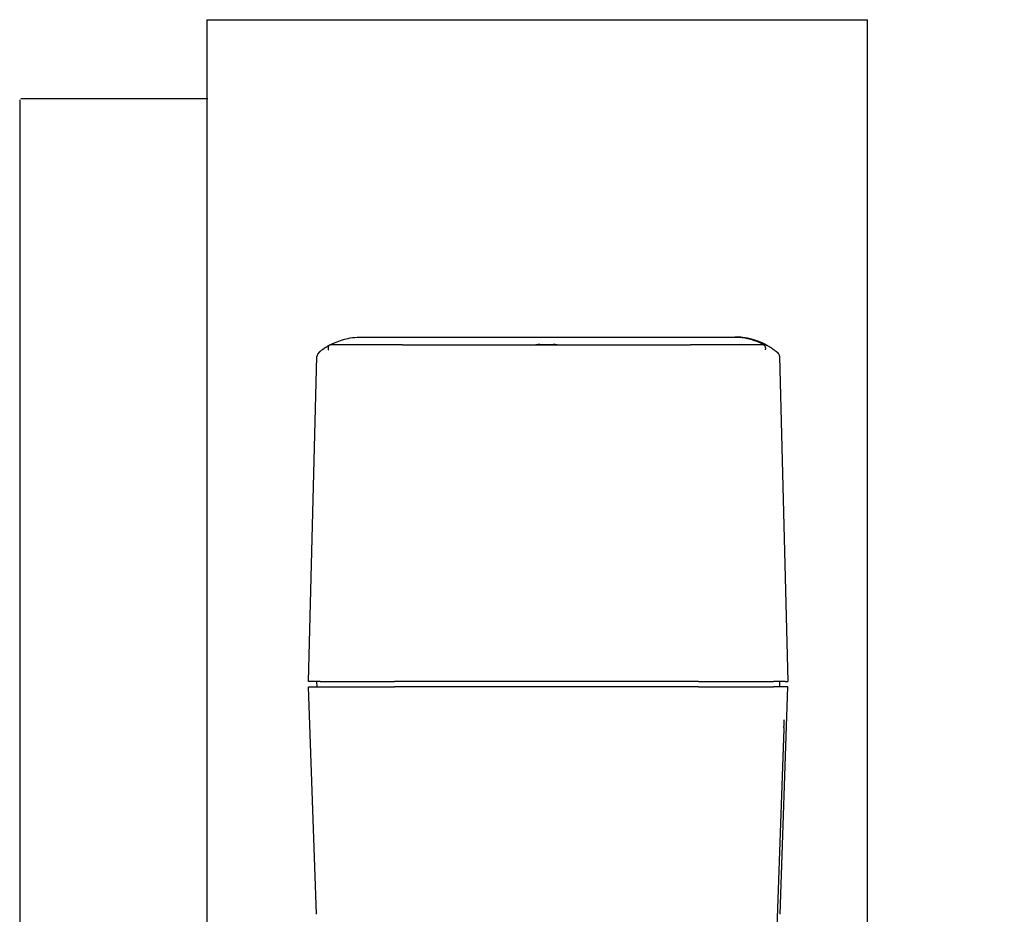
# Model space of a CAD drawing. Extents: x 0 to 796, y 0 to 496.
# Tile 172 of 242: x 382.36 to 389.68, y 313.86 to 320.51. Entities that reach past the tile are written whole.
import ezdxf

# ---------------------------------------------------------------- set-up
doc = ezdxf.new("R2010")
doc.units = 0
doc.header["$LTSCALE"] = 12
doc.header["$MEASUREMENT"] = 0
doc.header["$PDMODE"] = 1
doc.layers.get('Defpoints').update_dxf_attribs({"linetype": 'CONTINUOUS'})
doc.layers.add('D', color=2, linetype='CONTINUOUS')
doc.layers.add('X', color=1, linetype='CONTINUOUS')
doc.styles.get("Standard").update_dxf_attribs({"font": 'SIMPLEX.SHX', "width": 0.875})
doc.dimstyles.get("Standard").update_dxf_attribs({"dimscale": 28, "dimtxt": 0.125, "dimasz": 0.125, "dimexe": 0.04375, "dimexo": 0.0625, "dimgap": 0.04375, "dimtad": 0, "dimtih": 1, "dimtoh": 1, "dimdec": 4, "dimzin": 12, "dimdsep": 46, "dimlunit": 5, "dimtxsty": 'Standard', "dimcen": 0, "dimclrd": 256, "dimclre": 256, "dimclrt": 256, "dimadec": 1, "dimazin": 3, "dimtfac": 0.875, "dimtdec": 4, "dimtofl": 0, "dimtmove": 0, "dimatfit": 2, "dimfxl": 1, "dimtolj": 1, "dimtzin": 12, "dimlwd": 13, "dimlwe": 13, "dimarcsym": 0})

# ---------------------------------------------------------------- blocks, each defined once
blk = doc.blocks.new('*D68')
at = {"layer": 'D', "lineweight": 13, "transparency": 16777216}
for p, q in [((390.4139, 320.5128), (517.6464, 320.5128)), ((516.4214, 317.0128), (516.4214, 283.4065)), ((516.4214, 194.7933), (516.4214, 277.4565)), ((441.4913, 191.2933), (517.6464, 191.2933))]:
    blk.add_line(p, q, dxfattribs=at)
at = {"layer": 'D', "transparency": 16777216}
for points in [[(515.838, 317.0128), (517.0047, 317.0128), (516.4214, 320.5128)], [(515.838, 194.7933), (517.0047, 194.7933), (516.4214, 191.2933)]]:
    blk.add_solid(points, dxfattribs=at)
at = {"layer": 'Defpoints', "color": 0, "transparency": 16777216}
for p in [(388.6639, 320.5128), (439.7413, 191.2933), (516.4214, 191.2933)]:
    blk.add_point(p, dxfattribs=at)
at = {"layer": 'D', "transparency": 16777216, "insert": (516.4214, 280.4315), "char_height": 3.5, "attachment_point": 5}
blk.add_mtext('\\A1;129{}{\\C2;%%p1}', dxfattribs=at)

msp = doc.modelspace()

# ---------------------------------------------------------------- linework, layer by layer
at = {"layer": 'X'}
for p, q in [((383.75399, 320.51276), (388.66394, 320.51276)), ((383.75399, 320.51276), (383.75399, 310.79835)), ((388.66394, 310.79835), (388.66394, 320.51276)), ((382.36275, 319.91681), (382.36275, 310.79835)), ((383.76186, 319.92468), (382.37061, 319.92468))]:
    msp.add_line(p, q, dxfattribs=at)
at = {"layer": 'X', "extrusion": (-1, 4.93038e-32, -2.22045e-16)}
for p, q in [((385.20812, 318.09548), (384.66807, 318.09548)), ((384.90395, 318.15454), (387.66693, 318.15454)), ((385.20812, 318.09548), (387.34717, 318.09548)), ((386.22767, 318.09942), (386.25371, 318.09942)), ((386.25371, 318.09942), (386.25385, 318.09942)), ((386.25424, 318.09578), (386.25385, 318.09942)), ((386.25385, 318.09942), (386.25411, 318.09942)), ((386.25411, 318.09942), (386.25426, 318.09942)), ((386.25411, 318.09942), (386.25449, 318.0958)), ((386.30095, 318.09942), (386.32727, 318.09942)), ((386.32727, 318.09942), (386.32753, 318.09942)), ((387.89142, 318.09548), (387.34717, 318.09548)), ((387.66693, 318.15454), (387.67677, 318.15454)), ((387.67677, 318.15454), (387.67873, 318.15454)), ((387.67873, 318.15454), (387.67913, 318.15454)), ((387.90015, 318.09548), (387.89142, 318.09548)), ((384.50863, 315.59548), (384.57204, 318.01021)), ((388.0087, 318.01021), (388.07228, 315.59548)), ((384.59497, 315.59548), (384.50863, 315.59548)), ((384.50863, 315.55612), (384.59495, 315.55612)), ((384.56786, 313.86458), (384.50863, 315.55612)), ((384.57269, 315.55612), (384.57166, 315.59548)), ((384.59495, 315.55612), (385.14811, 315.55612)), ((384.59497, 315.59548), (385.14811, 315.59548)), ((387.40625, 315.59548), (385.14811, 315.59548)), ((387.40625, 315.55612), (385.14811, 315.55612)), ((387.40625, 315.59548), (387.96369, 315.59548)), ((387.40625, 315.55612), (387.96371, 315.55612)), ((388.05188, 315.59548), (387.96369, 315.59548)), ((388.05188, 315.55612), (387.96371, 315.55612)), ((388.00925, 315.59548), (388.00821, 315.55612)), ((388.01437, 313.86457), (388.07227, 315.55612)), ((388.05188, 315.59548), (388.07227, 315.59548)), ((388.07227, 315.55612), (388.05188, 315.55612)), ((388.07228, 315.59548), (388.07227, 315.59548)), ((388.04201, 315.24254), (387.98528, 313.62698))]:
    msp.add_line(p, q, dxfattribs=at)
at = {"layer": 'X', "extrusion": (2.22045e-16, -2.46519e-31, -1)}
msp.add_ellipse((384.89607, 317.67274), major_axis=(-0.40501, -0.26668), ratio=0.990485, start_param=1.6465934, end_param=1.6510582, dxfattribs=at)
at = {"layer": 'X'}
for centre, major_axis, ratio, start_param, end_param in [((387.68773, 318.03709), (-0.24033, 0.00552), 0.4881331, -1.5650217, -1.5237827), ((384.6114, 318.00917), (0, -0.03937), 0.9999847, -2.443211, -1.5973761), ((388.04231, 315.24008), (-0.00246, -0.07047), 0.0055142, -1.7665506, -1.6055711)]:
    msp.add_ellipse(centre, major_axis=major_axis, ratio=ratio, start_param=start_param, end_param=end_param, dxfattribs=at)
at = {"layer": 'X', "extrusion": (2.22045e-16, 1.2326e-32, -1)}
msp.add_ellipse((387.69609, 317.77572), major_axis=(-0.42683, 0.06391), ratio=0.8747888, start_param=1.4241681, end_param=1.7164412, dxfattribs=at)
at = {"layer": 'X', "extrusion": (2.22045e-16, 0, -1)}
for centre, major_axis, start_param, end_param in [((387.96934, 318.00917), (0, -0.03937), -2.443211, -1.5969763), ((388.01331, 315.31202), (0, -0.0315), -1.5358897, -1.4552046)]:
    msp.add_ellipse(centre, major_axis=major_axis, ratio=0.9999847, start_param=start_param, end_param=end_param, dxfattribs=at)
at = {"layer": 'X'}
for points, knots in [([(384.66336, 318.09294), (384.66147, 318.09189), (384.65911, 318.09056), (384.65492, 318.08813), (384.65342, 318.08725), (384.65102, 318.08582), (384.6502, 318.08533), (384.64893, 318.08456), (384.6485, 318.0843), (384.64763, 318.08377), (384.64716, 318.08349), (384.64343, 318.08121), (384.64059, 318.07941), (384.63697, 318.07709), (384.63586, 318.07637), (384.63436, 318.07539), (384.63388, 318.07508), (384.6332, 318.07463), (384.63298, 318.07449), (384.63266, 318.07428), (384.63255, 318.07421), (384.63234, 318.07407), (384.63228, 318.07403), (384.62764, 318.07096), (384.6234, 318.06805), (384.61748, 318.06387), (384.61558, 318.06251), (384.61284, 318.06053), (384.61195, 318.05988), (384.61064, 318.05891), (384.61021, 318.05859), (384.60936, 318.05796), (384.60896, 318.05767), (384.605, 318.05472), (384.60184, 318.0523), (384.59769, 318.04903), (384.5964, 318.04801), (384.59448, 318.04646), (384.59379, 318.0459), (384.59281, 318.0451), (384.59249, 318.04484), (384.59216, 318.04456), (384.59213, 318.04454), (384.59206, 318.04449), (384.59203, 318.04446), (384.59199, 318.04442), (384.59197, 318.04441), (384.59121, 318.04379), (384.59041, 318.04312), (384.58905, 318.04197), (384.58848, 318.04148), (384.58787, 318.04096), (384.58778, 318.04087), (384.58765, 318.04076), (384.5876, 318.04072), (384.58755, 318.04068), (384.58755, 318.04067), (384.58753, 318.04066), (384.58752, 318.04065), (384.5875, 318.04063), (384.58749, 318.04062), (384.5869, 318.0401), (384.58658, 318.03981), (384.5862, 318.03946), (384.58613, 318.03939), (384.58608, 318.03933), (384.58608, 318.03933), (384.58608, 318.03933), (384.58608, 318.03933), (384.58608, 318.03933)], [0, 0, 0, 0, 0.0625, 0.0625, 0.09375, 0.09375, 0.109375, 0.109375, 0.1171875, 0.1171875, 0.125, 0.125, 0.1875, 0.1875, 0.21875, 0.21875, 0.234375, 0.234375, 0.2421875, 0.2421875, 0.24609375, 0.24609375, 0.25, 0.25, 0.375, 0.375, 0.4375, 0.4375, 0.46875, 0.46875, 0.484375, 0.484375, 0.5, 0.5, 0.625, 0.625, 0.6875, 0.6875, 0.7265625, 0.7265625, 0.74602982, 0.74602982, 0.74776015, 0.74776015, 0.74986711, 0.74986711, 0.75123104, 0.75123104, 0.81342328, 0.81342328, 0.86006746, 0.86006746, 0.86881324, 0.86881324, 0.87291283, 0.87291283, 0.87362032, 0.87362032, 0.87471454, 0.87471454, 0.87542853, 0.87542853, 0.91628079, 0.91628079, 0.95553782, 0.95553782, 0.99364871, 0.99364871, 1, 1, 1, 1]), ([(384.66525, 318.09398), (384.66346, 318.09301), (384.66185, 318.09159), (384.66044, 318.08975), (384.65903, 318.08792), (384.65785, 318.08569), (384.65692, 318.08314)], [-0.054214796, -0.054214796, -0.054214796, -0.054214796, -0.027093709, -0.027093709, -0.027093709, 0, 0, 0, 0]), ([(384.66807, 318.09548), (384.66806, 318.09548), (384.66772, 318.09531), (384.66646, 318.09464), (384.6659, 318.09434), (384.66525, 318.09398)], [-0.462563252, -0.462563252, -0.462563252, -0.462563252, -0.443460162, -0.443460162, -0.433847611, -0.433847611, -0.433847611, -0.433847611]), ([(384.66849, 318.09548), (384.66859, 318.09548), (384.67134, 318.09693), (384.68124, 318.10195), (384.68838, 318.10547), (384.70317, 318.11223), (384.71285, 318.11641), (384.73654, 318.12571), (384.75696, 318.13266), (384.79336, 318.14238), (384.81397, 318.14681), (384.85807, 318.15291), (384.88155, 318.15454), (384.90395, 318.15454)], [-1.77299907, -1.77299907, -1.77299907, -1.77299907, -1.6305274, -1.6305274, -1.48805572, -1.48805572, -1.36150121, -1.36150121, -1.15632752, -1.15632752, -0.96845859, -0.96845859, -0.78058965, -0.78058965, -0.78058965, -0.78058965]), ([(386.30041, 318.09576), (386.29246, 318.09639), (386.28462, 318.09662), (386.27717, 318.09662), (386.26972, 318.09662), (386.26188, 318.09639), (386.25393, 318.09576)], [1.76885167, 1.76885167, 1.76885167, 1.76885167, 1.82563115, 1.82563115, 1.82563115, 1.88241063, 1.88241063, 1.88241063, 1.88241063]), ([(386.2776, 318.09662), (386.27775, 318.09662), (386.27789, 318.09662), (386.27804, 318.09662), (386.28522, 318.09662), (386.29276, 318.0964), (386.30041, 318.09582)], [1.824529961, 1.824529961, 1.824529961, 1.824529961, 1.825631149, 1.825631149, 1.825631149, 1.880364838, 1.880364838, 1.880364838, 1.880364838]), ([(387.66693, 318.15454), (387.6927, 318.15454), (387.7219, 318.15235), (387.7653, 318.14486), (387.7797, 318.1417), (387.80753, 318.1343), (387.82096, 318.13005), (387.84093, 318.12286), (387.84864, 318.11986), (387.8626, 318.11404), (387.86885, 318.11124), (387.88299, 318.10464), (387.88999, 318.10102), (387.89857, 318.09645), (387.90023, 318.09548), (387.90015, 318.09548)], [1.78633061, 1.78633061, 1.78633061, 1.78633061, 2.00247554, 2.00247554, 2.110548, 2.110548, 2.21862047, 2.21862047, 2.28239683, 2.28239683, 2.34617319, 2.34617319, 2.46153157, 2.46153157, 2.57688995, 2.57688995, 2.57688995, 2.57688995]), ([(387.92267, 318.08926), (387.92254, 318.08926), (387.91764, 318.09209), (387.89864, 318.10204), (387.88456, 318.10901), (387.85215, 318.12263), (387.83136, 318.13026), (387.78526, 318.14302), (387.75992, 318.14807), (387.71653, 318.15331), (387.69618, 318.1545), (387.67677, 318.15454)], [1.45055733, 1.45055733, 1.45055733, 1.45055733, 1.63132907, 1.63132907, 1.8121008, 1.8121008, 1.99743921, 1.99743921, 2.18277761, 2.18277761, 2.33042947, 2.33042947, 2.33042947, 2.33042947]), ([(387.67873, 318.15454), (387.69821, 318.1545), (387.7186, 318.15331), (387.76198, 318.14807), (387.78727, 318.14302), (387.83316, 318.13026), (387.85379, 318.12263), (387.88583, 318.10901), (387.89968, 318.10204), (387.91818, 318.09209), (387.9228, 318.08926), (387.92267, 318.08926)], [0.5706852, 0.5706852, 0.5706852, 0.5706852, 0.71833706, 0.71833706, 0.90367546, 0.90367546, 1.08901386, 1.08901386, 1.2697856, 1.2697856, 1.45055733, 1.45055733, 1.45055733, 1.45055733]), ([(387.81335, 318.13588), (387.81561, 318.13524), (387.81864, 318.13436), (387.82241, 318.13321), (387.82349, 318.13288), (387.82464, 318.13252), (387.82584, 318.13214), (387.83007, 318.13081), (387.83504, 318.12918), (387.84071, 318.12719), (387.84226, 318.12664), (387.84386, 318.12607), (387.84552, 318.12547), (387.84744, 318.12477), (387.84943, 318.12403), (387.85148, 318.12325), (387.852, 318.12306), (387.85249, 318.12287), (387.85289, 318.12272), (387.8533, 318.12257), (387.8537, 318.12241), (387.8541, 318.12226), (387.8549, 318.12195), (387.8557, 318.12164), (387.85648, 318.12133), (387.85962, 318.12011), (387.86263, 318.1189), (387.86551, 318.11771), (387.87127, 318.11533), (387.87651, 318.11305), (387.88126, 318.1109), (387.88364, 318.10983), (387.8859, 318.10879), (387.88804, 318.10778), (387.88831, 318.10766), (387.88857, 318.10753), (387.88884, 318.10741), (387.8891, 318.10728), (387.88956, 318.10707), (387.88995, 318.10688), (387.89072, 318.10652), (387.89149, 318.10615), (387.89225, 318.10578), (387.89377, 318.10505), (387.89527, 318.10432), (387.89675, 318.1036), (387.90264, 318.1007), (387.90813, 318.09786), (387.91325, 318.0951), (387.92032, 318.0913), (387.92666, 318.08766), (387.93234, 318.08426), (387.9334, 318.08362), (387.93444, 318.08299), (387.93546, 318.08236), (387.93687, 318.0815), (387.93823, 318.08066), (387.93956, 318.07983), (387.94325, 318.07751), (387.94663, 318.07531), (387.94973, 318.07326), (387.95012, 318.073), (387.9505, 318.07275), (387.95088, 318.0725), (387.95106, 318.07237), (387.95134, 318.07218), (387.95161, 318.07201), (387.95188, 318.07183), (387.95214, 318.07165), (387.9524, 318.07147), (387.95345, 318.07077), (387.95447, 318.07008), (387.95546, 318.0694), (387.95743, 318.06805), (387.95928, 318.06676), (387.96103, 318.06554), (387.96277, 318.06431), (387.9644, 318.06315), (387.96592, 318.06205), (387.96668, 318.0615), (387.96741, 318.06097), (387.96812, 318.06045), (387.9683, 318.06032), (387.96848, 318.06019), (387.96865, 318.06006), (387.96883, 318.05993), (387.96899, 318.05982), (387.96926, 318.05962), (387.96979, 318.05922), (387.97031, 318.05884), (387.97082, 318.05847), (387.97373, 318.05631), (387.97604, 318.05455), (387.9779, 318.05311), (387.9783, 318.05281), (387.97867, 318.05251), (387.97903, 318.05224), (387.97931, 318.05202), (387.97957, 318.05182), (387.97982, 318.05162), (387.98088, 318.0508), (387.98174, 318.05012), (387.98244, 318.04956), (387.98253, 318.0495), (387.98261, 318.04943), (387.98269, 318.04936), (387.98278, 318.0493), (387.98296, 318.04915), (387.9831, 318.04904), (387.98339, 318.04881), (387.98367, 318.04859), (387.98395, 318.04836), (387.98451, 318.04792), (387.98504, 318.04748), (387.98557, 318.04706), (387.98636, 318.04642), (387.9871, 318.04582), (387.98783, 318.04521), (387.98806, 318.04502), (387.98829, 318.04483), (387.98853, 318.04464), (387.9895, 318.04384), (387.99027, 318.04318), (387.99091, 318.04265), (387.99122, 318.04238), (387.9915, 318.04214), (387.99175, 318.04193), (387.992, 318.04171), (387.99228, 318.04147), (387.99252, 318.04126), (387.99301, 318.04084), (387.99341, 318.04048), (387.99373, 318.0402), (387.99438, 318.03962), (387.99469, 318.03932), (387.99465, 318.03933)], [0, 0, 0, 0, 0.04852576, 0.04852576, 0.04852576, 0.0625, 0.0625, 0.0625, 0.11155694, 0.11155694, 0.11155694, 0.125, 0.125, 0.125, 0.140625, 0.140625, 0.140625, 0.14453125, 0.14453125, 0.14453125, 0.1484375, 0.1484375, 0.1484375, 0.15625, 0.15625, 0.15625, 0.1875, 0.1875, 0.1875, 0.25, 0.25, 0.25, 0.28125, 0.28125, 0.28125, 0.28515625, 0.28515625, 0.28515625, 0.2890625, 0.2890625, 0.2890625, 0.296875, 0.296875, 0.296875, 0.3125, 0.3125, 0.3125, 0.375, 0.375, 0.375, 0.46141347, 0.46141347, 0.46141347, 0.47759467, 0.47759467, 0.47759467, 0.5, 0.5, 0.5, 0.5625, 0.5625, 0.5625, 0.5703125, 0.5703125, 0.5703125, 0.57421875, 0.57421875, 0.57421875, 0.578125, 0.578125, 0.578125, 0.59375, 0.59375, 0.59375, 0.625, 0.625, 0.625, 0.65625, 0.65625, 0.65625, 0.671875, 0.671875, 0.671875, 0.67578125, 0.67578125, 0.67578125, 0.6796875, 0.6796875, 0.6796875, 0.6875, 0.6875, 0.6875, 0.73281804, 0.73281804, 0.73281804, 0.74253844, 0.74253844, 0.74253844, 0.75, 0.75, 0.75, 0.78125, 0.78125, 0.78125, 0.78515625, 0.78515625, 0.78515625, 0.7890625, 0.7890625, 0.7890625, 0.796875, 0.796875, 0.796875, 0.8125, 0.8125, 0.8125, 0.83625761, 0.83625761, 0.83625761, 0.84375, 0.84375, 0.84375, 0.875, 0.875, 0.875, 0.890625, 0.890625, 0.890625, 0.90625, 0.90625, 0.90625, 0.9375, 0.9375, 0.9375, 1, 1, 1, 1]), ([(387.89412, 318.09398), (387.89334, 318.09441), (387.89271, 318.09476), (387.89164, 318.09535), (387.89141, 318.09548), (387.89142, 318.09548)], [-0.510162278, -0.510162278, -0.510162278, -0.510162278, -0.498412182, -0.498412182, -0.481585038, -0.481585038, -0.481585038, -0.481585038]), ([(387.90227, 318.08314), (387.90122, 318.08609), (387.89984, 318.0886), (387.89818, 318.09057), (387.89697, 318.09201), (387.8956, 318.09316), (387.89412, 318.09398)], [0, 0, 0, 0, 0.00031312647, 0.00031312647, 0.00031312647, 0.00054197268, 0.00054197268, 0.00054197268, 0.00054197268]), ([(384.65692, 318.08314), (384.65624, 318.08125), (384.65572, 318.07928), (384.65536, 318.0773), (384.65517, 318.07631), (384.65503, 318.07531), (384.65492, 318.07433), (384.65489, 318.07408), (384.65487, 318.07393), (384.65483, 318.07344), (384.65478, 318.07294), (384.65475, 318.0725), (384.65472, 318.07211), (384.65467, 318.07132), (384.65464, 318.07073), (384.65462, 318.07037), (384.65462, 318.07018), (384.65461, 318.07005), (384.65461, 318.06998), (384.65461, 318.06994), (384.65461, 318.06992), (384.65461, 318.06991), (384.65461, 318.0699), (384.65459, 318.06969), (384.65459, 318.06954), (384.65455, 318.06893), (384.65453, 318.06831), (384.65451, 318.06769), (384.65448, 318.06654), (384.65445, 318.06532), (384.65454, 318.06416), (384.6546, 318.06344), (384.65472, 318.06275), (384.65488, 318.06212), (384.65502, 318.06158), (384.65517, 318.06111), (384.6554, 318.0606), (384.65586, 318.05959), (384.65649, 318.05886), (384.65726, 318.05844)], [0, 0, 0, 0, 0.25, 0.25, 0.25, 0.375, 0.375, 0.375, 0.40625, 0.40625, 0.40625, 0.4375, 0.4375, 0.4375, 0.5, 0.5, 0.5, 0.53125, 0.53125, 0.53125, 0.546875, 0.546875, 0.546875, 0.5625, 0.5625, 0.5625, 0.625, 0.625, 0.625, 0.74030197, 0.74030197, 0.74030197, 0.8125, 0.8125, 0.8125, 0.875, 0.875, 0.875, 0.99999998, 0.99999998, 0.99999998, 0.99999998]), ([(387.90227, 318.08314), (387.90253, 318.08239), (387.90286, 318.08138), (387.9032, 318.08003), (387.90329, 318.07967), (387.90339, 318.07928), (387.90348, 318.07886), (387.90369, 318.07789), (387.90389, 318.07677), (387.90405, 318.07551), (387.90414, 318.07488), (387.90421, 318.07421), (387.90427, 318.07351), (387.90433, 318.0728), (387.90439, 318.07198), (387.90442, 318.07128), (387.90447, 318.06988), (387.90446, 318.0686), (387.90441, 318.06748), (387.90439, 318.06692), (387.90435, 318.06639), (387.90431, 318.06591), (387.90429, 318.06566), (387.90427, 318.06543), (387.90425, 318.0652), (387.90424, 318.06509), (387.90422, 318.06498), (387.90421, 318.06487), (387.9042, 318.06479), (387.90419, 318.06471), (387.90419, 318.06466), (387.90415, 318.06437), (387.90393, 318.06282), (387.90379, 318.06214), (387.90373, 318.06182), (387.90367, 318.06154), (387.90361, 318.0613), (387.90358, 318.06119), (387.90355, 318.06108), (387.90352, 318.06098), (387.9035, 318.06088), (387.90349, 318.06086), (387.90344, 318.06071), (387.90306, 318.05958), (387.9025, 318.05883), (387.90179, 318.05844)], [0, 0, 0, 0, 0.1964981, 0.1964981, 0.1964981, 0.25, 0.25, 0.25, 0.375, 0.375, 0.375, 0.4375, 0.4375, 0.4375, 0.5, 0.5, 0.5, 0.625, 0.625, 0.625, 0.6875, 0.6875, 0.6875, 0.71875, 0.71875, 0.71875, 0.734375, 0.734375, 0.734375, 0.74609375, 0.74609375, 0.74609375, 0.8125, 0.8125, 0.8125, 0.84375, 0.84375, 0.84375, 0.859375, 0.859375, 0.859375, 0.875, 0.875, 0.875, 0.99999997, 0.99999997, 0.99999997, 0.99999997]), ([(388.04241, 315.25383), (388.04258, 315.2586), (388.04275, 315.26318), (388.04292, 315.26759), (388.04299, 315.26949), (388.04306, 315.27136), (388.04313, 315.27319), (388.04314, 315.27365), (388.04316, 315.27409), (388.04318, 315.27454), (388.04319, 315.27484), (388.0432, 315.27514), (388.04321, 315.27546), (388.04322, 315.27574), (388.04323, 315.27603), (388.04325, 315.27632), (388.0434, 315.28035), (388.04355, 315.28407), (388.04368, 315.28751), (388.04377, 315.2898), (388.04386, 315.29196), (388.04395, 315.29398), (388.04398, 315.29479), (388.04401, 315.29557), (388.04404, 315.29632), (388.04414, 315.29859), (388.04423, 315.30061), (388.04431, 315.30238), (388.04435, 315.30326), (388.04439, 315.30409), (388.04442, 315.30485), (388.04443, 315.30514), (388.04445, 315.30542), (388.04446, 315.30569), (388.04447, 315.30583), (388.04447, 315.30596), (388.04448, 315.3061), (388.0445, 315.3064), (388.04451, 315.30668), (388.04452, 315.30693), (388.04466, 315.30957), (388.04475, 315.31092), (388.04479, 315.31092)], [0, 0, 0, 0, 0.1527872, 0.1527872, 0.1527872, 0.21875, 0.21875, 0.21875, 0.2353516, 0.2353516, 0.2353516, 0.2463373, 0.2463373, 0.2463373, 0.256336, 0.256336, 0.256336, 0.3961263, 0.3961263, 0.3961263, 0.4892883, 0.4892883, 0.4892883, 0.5264527, 0.5264527, 0.5264527, 0.6382264, 0.6382264, 0.6382264, 0.6941132, 0.6941132, 0.6941132, 0.7153404, 0.7153404, 0.7153404, 0.7263084, 0.7263084, 0.7263084, 0.75, 0.75, 0.75, 1, 1, 1, 1])]:
    msp.add_open_spline(points, degree=3, knots=knots, dxfattribs=at)
for points in [[(386.22767, 318.09942), (386.21834, 318.09942), (386.20781, 318.09799), (386.19812, 318.09548)], [(386.25393, 318.09576), (386.25374, 318.09809), (386.25366, 318.09942), (386.25371, 318.09942)], [(386.25426, 318.09942), (386.25431, 318.09942), (386.2545, 318.09811), (386.25479, 318.09582)], [(386.30095, 318.09942), (386.3009, 318.09942), (386.3007, 318.09809), (386.30041, 318.09576)], [(386.35683, 318.09548), (386.34713, 318.09799), (386.3366, 318.09942), (386.32727, 318.09942)], [(386.32753, 318.09942), (386.33686, 318.09942), (386.34739, 318.09799), (386.35708, 318.09548)], [(388.0087, 318.01021), (388.0087, 318.01021), (388.00869, 318.0102), (388.00869, 318.0102)]]:
    msp.add_open_spline(points, degree=3, dxfattribs=at)

# ---------------------------------------------------------------- dimensions: what is measured, and where the dimension line sits
at = {"layer": 'D'}
dim = msp.add_linear_dim(base=(516.42135, 191.29328), p1=(388.66394, 320.51276), p2=(439.74133, 191.29328), angle=90, text='<>{}{\\C2;%%p1}', dimstyle='Standard', override={"dimdec": 1}, dxfattribs=at)
dim.commit()
dim.dimension.update_dxf_attribs({"geometry": '*D68', "text_midpoint": (516.42135, 280.4315), "dimtype": 160})

doc.saveas('drawing.dxf')
